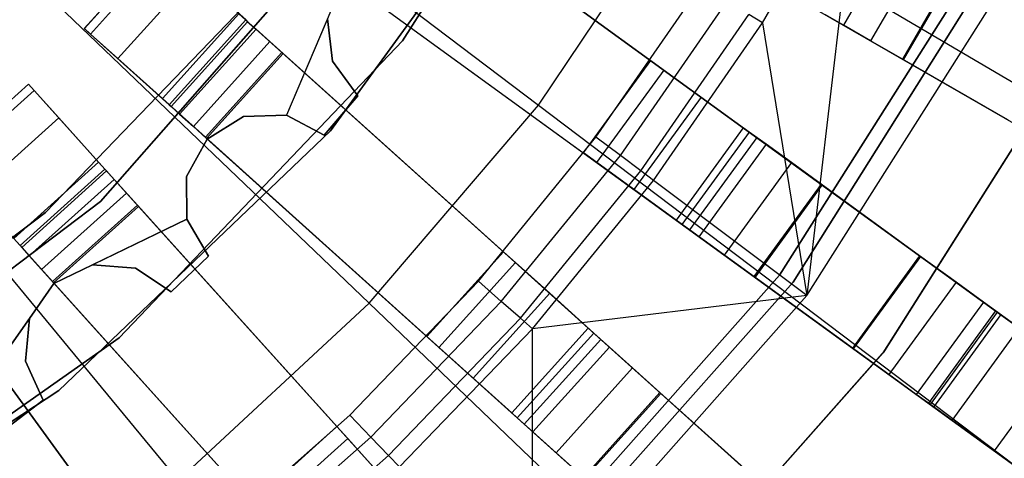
# Model space of a CAD drawing. Extents: x 0.4 to 55.5, y 0.4 to 55.5.
# Tile 66 of 103: x 29.588 to 30.88, y 25.682 to 26.258. Entities that reach past the tile are written whole.
import ezdxf

# ---------------------------------------------------------------- set-up
doc = ezdxf.new("R2010")
doc.units = 0
doc.header["$LTSCALE"] = 2.54
doc.layers.get('0').update_dxf_attribs({"color": 13, "linetype": 'CONTINUOUS'})

# ---------------------------------------------------------------- blocks, each defined once
blk = doc.blocks.new('M_STL')
at = {"color": 0}
for p, q in [((29.3095, 26.8726, 199.0052), (30.2689, 26.1458, 199.1905)), ((29.3095, 26.8726, 199.0052), (30.2689, 26.1458, 199.1905)), ((29.1782, 26.7188, 199.0052), (30.0467, 25.8855, 199.1905)), ((29.1782, 26.7188, 199.0052), (30.0467, 25.8855, 199.1905)), ((30.0902, 26.2302, 10.5551), (30.3788, 26.6855, 10.5551)), ((30.3788, 26.6855, 2.0551), (30.0902, 26.2302, 2.0551)), ((30.0902, 26.2302, 10.5551), (30.3788, 26.6855, 10.5551)), ((30.3788, 26.6855, 2.0551), (30.0902, 26.2302, 2.0551)), ((29.0299, 26.5812, 199.0052), (29.7958, 25.6527, 199.1905)), ((29.0299, 26.5812, 199.0052), (29.7958, 25.6527, 199.1905)), ((30.1682, 26.5402, 31.52), (31.0234, 26.0464, 31.4844)), ((30.1682, 26.5402, 31.52), (31.0234, 26.0464, 31.4844)), ((30.1701, 26.539, 31.67), (30.9926, 26.0641, 31.6365)), ((30.1701, 26.539, 31.67), (30.9926, 26.0641, 31.6365)), ((29.9958, 26.112, 10.1551), (30.2859, 26.5112, 10.1551)), ((30.2859, 26.5112, 10.2551), (29.9958, 26.112, 10.2551)), ((30.2859, 26.5112, 10.2551), (29.9958, 26.112, 10.2551)), ((29.9958, 26.112, 10.1551), (30.2859, 26.5112, 10.1551)), ((30.5627, 26.2538, 32.4516), (30.6885, 26.4716, 32.4516)), ((30.5627, 26.2538, 32.4516), (30.6885, 26.4716, 32.4516)), ((30.6885, 26.4716, 32.4516), (30.6211, 25.8955, 31.7191)), ((30.6885, 26.4716, 32.4516), (30.6211, 25.8955, 31.7191)), ((30.8998, 25.8529, 31.4843), (30.0995, 26.4344, 31.52)), ((30.8998, 25.8529, 31.4843), (30.0995, 26.4344, 31.52)), ((30.1013, 26.4331, 31.67), (30.871, 25.8739, 31.6364)), ((30.1013, 26.4331, 31.67), (30.871, 25.8739, 31.6364)), ((30.2689, 26.1458, 199.1905), (30.4593, 26.4302, 199.1905)), ((30.2689, 26.1458, 199.1905), (30.4593, 26.4302, 199.1905)), ((30.4593, 26.4302, 199.1905), (31.4807, 25.829, 199.4703)), ((30.4593, 26.4302, 199.1905), (31.4807, 25.829, 199.4703)), ((30.0409, 26.4149, 10.5551), (29.694, 26.0194, 10.5551)), ((29.694, 26.0194, 2.0551), (30.0409, 26.4149, 2.0551)), ((29.694, 26.0194, 2.0551), (30.0409, 26.4149, 2.0551)), ((30.0409, 26.4149, 10.5551), (29.694, 26.0194, 10.5551)), ((30.8973, 26.3816, 10.5551), (30.6031, 25.9131, 10.5551)), ((30.6031, 25.9131, 9.9551), (30.8973, 26.3816, 9.9551)), ((30.6031, 25.9131, 9.9551), (30.8973, 26.3816, 9.9551)), ((30.8973, 26.3816, 10.5551), (30.6031, 25.9131, 10.5551)), ((30.7441, 26.3808, 10.7378), (30.6691, 26.2509, 10.7378)), ((30.7441, 26.3808, 10.7378), (30.6691, 26.2509, 10.7378)), ((30.5851, 25.9225, 10.1551), (30.8716, 26.3755, 10.1551)), ((30.8716, 26.3755, 10.2551), (30.5851, 25.9225, 10.2551)), ((30.5851, 25.9225, 10.1551), (30.8716, 26.3755, 10.1551)), ((30.8716, 26.3755, 10.2551), (30.5851, 25.9225, 10.2551)), ((29.7731, 26.3581, 32.0291), (29.6727, 26.2466, 32.0291)), ((29.7731, 26.3581, 32.0291), (29.6727, 26.2466, 32.0291)), ((29.7731, 26.3581, 31.7441), (29.6728, 26.2466, 31.7441)), ((29.7731, 26.3581, 31.7441), (29.6728, 26.2466, 31.7441)), ((29.6808, 26.2393, 31.6689), (29.7812, 26.3508, 31.6689)), ((29.6808, 26.2393, 31.6689), (29.7812, 26.3508, 31.6689)), ((29.8846, 26.2577, 32.0291), (29.7731, 26.3581, 32.0291)), ((29.8846, 26.2577, 32.0291), (29.7731, 26.3581, 32.0291)), ((30.6211, 25.8955, 31.7191), (30.9114, 26.3546, 31.7191)), ((30.6211, 25.8955, 31.7191), (30.9114, 26.3546, 31.7191)), ((30.7797, 26.3603, 10.7648), (30.7047, 26.2304, 10.7648)), ((30.7797, 26.3603, 10.7648), (30.7047, 26.2304, 10.7648)), ((30.8215, 26.3362, 10.7739), (30.7465, 26.2063, 10.7739)), ((30.8215, 26.3362, 10.7739), (30.7465, 26.2063, 10.7739)), ((30.748, 26.2054, 10.9238), (30.823, 26.3353, 10.9238)), ((30.748, 26.2054, 10.9238), (30.823, 26.3353, 10.9238)), ((29.7168, 26.2069, 31.5878), (29.8172, 26.3184, 31.5878)), ((29.7168, 26.2069, 31.5878), (29.8172, 26.3184, 31.5878)), ((30.0113, 26.3131, 31.52), (30.8116, 25.7316, 31.4843)), ((30.0113, 26.3131, 31.52), (30.8116, 25.7316, 31.4843)), ((30.0131, 26.3117, 31.67), (30.7828, 25.7525, 31.6364)), ((30.0131, 26.3117, 31.67), (30.7828, 25.7525, 31.6364)), ((29.9075, 26.3021, 4.3696), (29.6218, 26.0047, 4.3696)), ((29.6218, 26.0047, 3.3696), (29.9075, 26.3021, 3.3696)), ((29.9075, 26.3021, 4.3696), (29.6218, 26.0047, 4.3696)), ((29.6218, 26.0047, 3.3696), (29.9075, 26.3021, 3.3696)), ((30.0137, 26.311, 32.0291), (29.9379, 26.1327, 32.0291)), ((30.3442, 26.1036, 32.5191), (30.4828, 26.3043, 32.5191)), ((30.3442, 26.1036, 32.5191), (30.4828, 26.3043, 32.5191)), ((30.7231, 25.8231, 10.5551), (31.0237, 26.2995, 10.5551)), ((31.0237, 26.2995, 9.9551), (30.7231, 25.8231, 9.9551)), ((30.7231, 25.8231, 10.5551), (31.0237, 26.2995, 10.5551)), ((31.0237, 26.2995, 9.9551), (30.7231, 25.8231, 9.9551)), ((31.0221, 26.2965, 10.7551), (30.7211, 25.8204, 10.7551)), ((30.7211, 25.8204, 10.5551), (31.0221, 26.2965, 10.5551)), ((31.0221, 26.2965, 10.7551), (30.7211, 25.8204, 10.7551)), ((30.7211, 25.8204, 10.5551), (31.0221, 26.2965, 10.5551)), ((30.3763, 26.0795, 32.5107), (30.5167, 26.2828, 32.5107)), ((30.3763, 26.0795, 32.5107), (30.5167, 26.2828, 32.5107)), ((29.7751, 26.1545, 31.535), (29.8754, 26.2659, 31.535)), ((29.7751, 26.1545, 31.535), (29.8754, 26.2659, 31.535)), ((29.932, 26.2151, 31.52), (29.8754, 26.2659, 31.535)), ((29.932, 26.2151, 31.52), (29.8754, 26.2659, 31.535)), ((30.403, 26.0594, 32.4868), (30.5449, 26.265, 32.4868)), ((30.403, 26.0594, 32.4868), (30.5449, 26.265, 32.4868)), ((30.5627, 26.2538, 32.4516), (30.5449, 26.265, 32.4868)), ((30.5627, 26.2538, 32.4516), (30.5449, 26.265, 32.4868)), ((30.6691, 26.2509, 10.7378), (30.6453, 26.2647, 10.697)), ((30.6691, 26.2509, 10.7378), (30.6453, 26.2647, 10.697)), ((29.6727, 26.2466, 32.0291), (29.7842, 26.1462, 32.0291)), ((29.6727, 26.2466, 32.0291), (29.7842, 26.1462, 32.0291)), ((29.6727, 26.2466, 32.0291), (29.6728, 26.2466, 31.7441)), ((29.6727, 26.2466, 32.0291), (29.6728, 26.2466, 31.7441)), ((29.6728, 26.2466, 31.7441), (29.6808, 26.2393, 31.6689)), ((29.6728, 26.2466, 31.7441), (29.6808, 26.2393, 31.6689)), ((29.7842, 26.1462, 32.0291), (29.8846, 26.2577, 32.0291)), ((29.7842, 26.1462, 32.0291), (29.8846, 26.2577, 32.0291)), ((29.7842, 26.1463, 31.7412), (29.8845, 26.2577, 31.7412)), ((29.7842, 26.1463, 31.7412), (29.8845, 26.2577, 31.7412)), ((29.887, 26.2555, 31.716), (29.7866, 26.1441, 31.716)), ((29.887, 26.2555, 31.716), (29.7866, 26.1441, 31.716)), ((29.8846, 26.2577, 32.0291), (29.8845, 26.2577, 31.7412)), ((29.8846, 26.2577, 32.0291), (29.8845, 26.2577, 31.7412)), ((29.8845, 26.2577, 31.7412), (29.887, 26.2555, 31.716)), ((29.8845, 26.2577, 31.7412), (29.887, 26.2555, 31.716)), ((29.887, 26.2555, 31.716), (29.8982, 26.2455, 31.6909)), ((29.887, 26.2555, 31.716), (29.8982, 26.2455, 31.6909)), ((29.9919, 26.2592, 32.0291), (29.9379, 26.1327, 32.0291)), ((29.9919, 26.2592, 32.0291), (29.9986, 26.2034, 32.0291)), ((29.9986, 26.2034, 31.8291), (29.9919, 26.2592, 31.8291)), ((29.9986, 26.2034, 31.8291), (29.9919, 26.2592, 31.8291)), ((29.9919, 26.2592, 32.0291), (29.9986, 26.2034, 32.0291)), ((30.4198, 26.0468, 32.4516), (30.5627, 26.2538, 32.4516)), ((30.4198, 26.0468, 32.4516), (30.5627, 26.2538, 32.4516)), ((30.5627, 26.2538, 32.4516), (30.6211, 25.8955, 31.7191)), ((30.5627, 26.2538, 32.4516), (30.6211, 25.8955, 31.7191)), ((30.748, 26.2054, 10.9238), (30.656, 26.2585, 10.9038)), ((30.748, 26.2054, 10.9238), (30.656, 26.2585, 10.9038)), ((30.7047, 26.2304, 10.7648), (30.6691, 26.2509, 10.7378)), ((30.7047, 26.2304, 10.7648), (30.6691, 26.2509, 10.7378)), ((29.6808, 26.2393, 31.6689), (29.7168, 26.2069, 31.5878)), ((29.6808, 26.2393, 31.6689), (29.7168, 26.2069, 31.5878)), ((29.8982, 26.2455, 31.6909), (29.7978, 26.134, 31.6909)), ((29.8982, 26.2455, 31.6909), (29.7978, 26.134, 31.6909)), ((29.8982, 26.2455, 31.6909), (29.9161, 26.2293, 31.6746)), ((29.8982, 26.2455, 31.6909), (29.9161, 26.2293, 31.6746)), ((29.7183, 25.8399, 10.5551), (30.0902, 26.2302, 10.5551)), ((30.0902, 26.2302, 2.0551), (29.7183, 25.8399, 2.0551)), ((29.7183, 25.8399, 10.5551), (30.0902, 26.2302, 10.5551)), ((30.0902, 26.2302, 2.0551), (29.7183, 25.8399, 2.0551)), ((29.9161, 26.2293, 31.6746), (29.8158, 26.1178, 31.6746)), ((29.9161, 26.2293, 31.6746), (29.8158, 26.1178, 31.6746)), ((29.9161, 26.2293, 31.6746), (29.9336, 26.2136, 31.67)), ((29.9161, 26.2293, 31.6746), (29.9336, 26.2136, 31.67)), ((30.0902, 26.2302, 10.5551), (30.0902, 26.2302, 2.0551)), ((30.0902, 26.2302, 10.5551), (30.0902, 26.2302, 2.0551)), ((30.7465, 26.2063, 10.7739), (30.7047, 26.2304, 10.7648)), ((30.7465, 26.2063, 10.7739), (30.7047, 26.2304, 10.7648)), ((29.8316, 26.1036, 31.52), (29.932, 26.2151, 31.52)), ((29.8316, 26.1036, 31.52), (29.932, 26.2151, 31.52)), ((29.9336, 26.2136, 31.67), (29.8332, 26.1021, 31.67)), ((29.9336, 26.2136, 31.67), (29.8332, 26.1021, 31.67)), ((30.6677, 25.5526, 31.4843), (29.932, 26.2151, 31.52)), ((30.6677, 25.5526, 31.4843), (29.932, 26.2151, 31.52)), ((29.9336, 26.2136, 31.67), (30.6413, 25.5764, 31.6364)), ((29.9336, 26.2136, 31.67), (30.6413, 25.5764, 31.6364)), ((29.7168, 26.2069, 31.5878), (29.7751, 26.1545, 31.535)), ((29.7168, 26.2069, 31.5878), (29.7751, 26.1545, 31.535)), ((29.9986, 26.2034, 32.0291), (29.9986, 26.2034, 31.8291)), ((29.9986, 26.2034, 32.0291), (29.9986, 26.2034, 31.8291)), ((29.9986, 26.2034, 32.0291), (30.0319, 26.1581, 32.0291)), ((30.0319, 26.1581, 31.8291), (29.9986, 26.2034, 31.8291)), ((30.0319, 26.1581, 31.8291), (29.9986, 26.2034, 31.8291)), ((29.9986, 26.2034, 32.0291), (30.0319, 26.1581, 32.0291)), ((30.3279, 26.083, 10.2252), (30.4161, 26.2044, 10.2252)), ((30.3279, 26.083, 10.2252), (30.4161, 26.2044, 10.2252)), ((30.3279, 26.083, 10.6489), (30.4161, 26.2044, 10.6489)), ((30.3279, 26.083, 10.6489), (30.4161, 26.2044, 10.6489)), ((30.4161, 26.2044, 10.2252), (30.5374, 26.1162, 10.2252)), ((30.4161, 26.2044, 10.2252), (30.4161, 26.2044, 10.6489)), ((30.4161, 26.2044, 10.6489), (30.4332, 26.1919, 10.7548)), ((30.4161, 26.2044, 10.2252), (30.5374, 26.1162, 10.2252)), ((30.4161, 26.2044, 10.2252), (30.4161, 26.2044, 10.6489)), ((30.4161, 26.2044, 10.6489), (30.4332, 26.1919, 10.7548)), ((30.8848, 26.1264, 10.772), (30.7465, 26.2063, 10.7739)), ((30.8848, 26.1264, 10.772), (30.7465, 26.2063, 10.7739)), ((30.8863, 26.1255, 10.922), (30.748, 26.2054, 10.9238)), ((30.8863, 26.1255, 10.922), (30.748, 26.2054, 10.9238)), ((30.4332, 26.1919, 10.7548), (30.3451, 26.0706, 10.7548)), ((30.4332, 26.1919, 10.7548), (30.3451, 26.0706, 10.7548)), ((30.4332, 26.1919, 10.7548), (30.4821, 26.1564, 10.8444)), ((30.4332, 26.1919, 10.7548), (30.4821, 26.1564, 10.8444)), ((29.5994, 26.1733, 32.0291), (29.4879, 26.0729, 32.0291)), ((29.5994, 26.1733, 31.7441), (29.4879, 26.0729, 31.7441)), ((29.5994, 26.1733, 32.0291), (29.4879, 26.0729, 32.0291)), ((29.5994, 26.1733, 31.7441), (29.4879, 26.0729, 31.7441)), ((29.6998, 26.0618, 32.0291), (29.5994, 26.1733, 32.0291)), ((29.5994, 26.1733, 31.7441), (29.5994, 26.1733, 32.0291)), ((29.6067, 26.1652, 31.6689), (29.5994, 26.1733, 31.7441)), ((29.5994, 26.1733, 31.7441), (29.5994, 26.1733, 32.0291)), ((29.6998, 26.0618, 32.0291), (29.5994, 26.1733, 32.0291)), ((29.6067, 26.1652, 31.6689), (29.5994, 26.1733, 31.7441)), ((29.4952, 26.0648, 31.6689), (29.6067, 26.1652, 31.6689)), ((29.4952, 26.0648, 31.6689), (29.6067, 26.1652, 31.6689)), ((29.6391, 26.1292, 31.5878), (29.6067, 26.1652, 31.6689)), ((29.6391, 26.1292, 31.5878), (29.6067, 26.1652, 31.6689)), ((30.0319, 26.1581, 32.0291), (29.9877, 26.1065, 32.0291)), ((29.9877, 26.1065, 31.8291), (30.0319, 26.1581, 31.8291)), ((29.9877, 26.1065, 31.8291), (30.0319, 26.1581, 31.8291)), ((30.0319, 26.1581, 32.0291), (29.9877, 26.1065, 32.0291)), ((30.0319, 26.1581, 32.0291), (30.0319, 26.1581, 31.8291)), ((30.0319, 26.1581, 32.0291), (30.0319, 26.1581, 31.8291)), ((30.4821, 26.1564, 10.8444), (30.394, 26.035, 10.8444)), ((30.4821, 26.1564, 10.8444), (30.394, 26.035, 10.8444)), ((30.4821, 26.1564, 10.8444), (30.5552, 26.1033, 10.9038)), ((30.4821, 26.1564, 10.8444), (30.5552, 26.1033, 10.9038)), ((29.7751, 26.1545, 31.535), (29.8316, 26.1036, 31.52)), ((29.7751, 26.1545, 31.535), (29.8316, 26.1036, 31.52)), ((29.7842, 26.1462, 32.0291), (29.7842, 26.1463, 31.7412)), ((29.7842, 26.1463, 31.7412), (29.7866, 26.1441, 31.716)), ((29.7842, 26.1462, 32.0291), (29.7842, 26.1463, 31.7412)), ((29.7842, 26.1463, 31.7412), (29.7866, 26.1441, 31.716)), ((29.7866, 26.1441, 31.716), (29.7978, 26.134, 31.6909)), ((29.7866, 26.1441, 31.716), (29.7978, 26.134, 31.6909)), ((30.0467, 25.8855, 199.1905), (30.2689, 26.1458, 199.1905)), ((30.0467, 25.8855, 199.1905), (30.2689, 26.1458, 199.1905)), ((30.2689, 26.1458, 199.1905), (31.2136, 25.4302, 199.4703)), ((30.2689, 26.1458, 199.1905), (31.2136, 25.4302, 199.4703)), ((29.7978, 26.134, 31.6909), (29.8158, 26.1178, 31.6746)), ((29.7978, 26.134, 31.6909), (29.8158, 26.1178, 31.6746)), ((29.8817, 26.1307, 32.0291), (29.8338, 26.1013, 32.0291)), ((29.8338, 26.1013, 31.8291), (29.8817, 26.1307, 31.8291)), ((29.8338, 26.1013, 31.8291), (29.8817, 26.1307, 31.8291)), ((29.8817, 26.1307, 32.0291), (29.8338, 26.1013, 32.0291)), ((29.9379, 26.1327, 32.0291), (29.8817, 26.1307, 32.0291)), ((29.8817, 26.1307, 31.8291), (29.9379, 26.1327, 31.8291)), ((29.8817, 26.1307, 31.8291), (29.9379, 26.1327, 31.8291)), ((29.9379, 26.1327, 32.0291), (29.8817, 26.1307, 32.0291)), ((29.8817, 26.1307, 32.0291), (29.8817, 26.1307, 31.8291)), ((29.8817, 26.1307, 32.0291), (29.8817, 26.1307, 31.8291)), ((29.9877, 26.1065, 32.0291), (29.9379, 26.1327, 32.0291)), ((29.9379, 26.1327, 32.0291), (29.9379, 26.1327, 31.8291)), ((29.9379, 26.1327, 31.8291), (29.9877, 26.1065, 31.8291)), ((29.9379, 26.1327, 32.0291), (29.9379, 26.1327, 31.8291)), ((29.9379, 26.1327, 31.8291), (29.9877, 26.1065, 31.8291)), ((29.9877, 26.1065, 32.0291), (29.9379, 26.1327, 32.0291)), ((29.5276, 26.0288, 31.5878), (29.6391, 26.1292, 31.5878)), ((29.5276, 26.0288, 31.5878), (29.6391, 26.1292, 31.5878)), ((29.6915, 26.0709, 31.535), (29.6391, 26.1292, 31.5878)), ((29.6915, 26.0709, 31.535), (29.6391, 26.1292, 31.5878)), ((29.8158, 26.1178, 31.6746), (29.8332, 26.1021, 31.67)), ((29.8158, 26.1178, 31.6746), (29.8332, 26.1021, 31.67)), ((29.6392, 25.771, 10.1551), (29.9958, 26.112, 10.1551)), ((29.9958, 26.112, 10.2551), (29.6392, 25.771, 10.2551)), ((29.9958, 26.112, 10.2551), (29.6392, 25.771, 10.2551)), ((29.6392, 25.771, 10.1551), (29.9958, 26.112, 10.1551)), ((29.9877, 26.1065, 31.8291), (29.9877, 26.1065, 32.0291)), ((29.9877, 26.1065, 31.8291), (29.9877, 26.1065, 32.0291)), ((29.9958, 26.112, 10.2551), (29.9958, 26.112, 10.1551)), ((29.9958, 26.112, 10.2551), (29.9958, 26.112, 10.1551)), ((30.5374, 26.1162, 10.2252), (30.4493, 25.9949, 10.2252)), ((30.5374, 26.1162, 10.6489), (30.4493, 25.9949, 10.6489)), ((30.5374, 26.1162, 10.2252), (30.4493, 25.9949, 10.2252)), ((30.5374, 26.1162, 10.6489), (30.4493, 25.9949, 10.6489)), ((30.5452, 26.1105, 10.697), (30.4571, 25.9892, 10.697)), ((30.5452, 26.1105, 10.697), (30.4571, 25.9892, 10.697)), ((30.5374, 26.1162, 10.6489), (30.5374, 26.1162, 10.2252)), ((30.5452, 26.1105, 10.697), (30.5374, 26.1162, 10.6489)), ((30.5452, 26.1105, 10.697), (30.5374, 26.1162, 10.6489)), ((30.5374, 26.1162, 10.6489), (30.5374, 26.1162, 10.2252)), ((30.5675, 26.0944, 10.7378), (30.5452, 26.1105, 10.697)), ((30.5675, 26.0944, 10.7378), (30.5452, 26.1105, 10.697)), ((29.8338, 26.1013, 32.0291), (29.8067, 26.0521, 32.0291)), ((29.8067, 26.0521, 31.8291), (29.8338, 26.1013, 31.8291)), ((29.8067, 26.0521, 31.8291), (29.8338, 26.1013, 31.8291)), ((29.8338, 26.1013, 32.0291), (29.8067, 26.0521, 32.0291)), ((29.8316, 26.1036, 31.52), (30.5674, 25.4411, 31.4843)), ((29.8316, 26.1036, 31.52), (30.5674, 25.4411, 31.4843)), ((29.8332, 26.1021, 31.67), (30.5409, 25.4649, 31.6364)), ((29.8332, 26.1021, 31.67), (30.5409, 25.4649, 31.6364)), ((29.8338, 26.1013, 32.0291), (29.8338, 26.1013, 31.8291)), ((29.8338, 26.1013, 32.0291), (29.8338, 26.1013, 31.8291)), ((30.19, 25.9146, 32.5191), (30.3442, 26.1036, 32.5191)), ((30.19, 25.9146, 32.5191), (30.3442, 26.1036, 32.5191)), ((30.3763, 26.0795, 32.5107), (30.3442, 26.1036, 32.5191)), ((30.3763, 26.0795, 32.5107), (30.3442, 26.1036, 32.5191)), ((30.5552, 26.1033, 10.9038), (30.467, 25.982, 10.9038)), ((30.5552, 26.1033, 10.9038), (30.467, 25.982, 10.9038)), ((30.5675, 26.0944, 10.7378), (30.4793, 25.973, 10.7378)), ((30.5675, 26.0944, 10.7378), (30.4793, 25.973, 10.7378)), ((30.5552, 26.1033, 10.9038), (30.6411, 26.0409, 10.9238)), ((30.5552, 26.1033, 10.9038), (30.6411, 26.0409, 10.9238)), ((30.6007, 26.0703, 10.7648), (30.5675, 26.0944, 10.7378)), ((30.6007, 26.0703, 10.7648), (30.5675, 26.0944, 10.7378)), ((30.22, 25.888, 32.5107), (30.3763, 26.0795, 32.5107)), ((30.22, 25.888, 32.5107), (30.3763, 26.0795, 32.5107)), ((30.4493, 25.9949, 10.2252), (30.3279, 26.083, 10.2252)), ((30.3451, 26.0706, 10.7548), (30.3279, 26.083, 10.6489)), ((30.3279, 26.083, 10.6489), (30.3279, 26.083, 10.2252)), ((30.4493, 25.9949, 10.2252), (30.3279, 26.083, 10.2252)), ((30.3279, 26.083, 10.6489), (30.3279, 26.083, 10.2252)), ((30.3451, 26.0706, 10.7548), (30.3279, 26.083, 10.6489)), ((30.403, 26.0594, 32.4868), (30.3763, 26.0795, 32.5107)), ((30.403, 26.0594, 32.4868), (30.3763, 26.0795, 32.5107)), ((29.4879, 26.0729, 32.0291), (29.5883, 25.9614, 32.0291)), ((29.4879, 26.0729, 32.0291), (29.5883, 25.9614, 32.0291)), ((29.5801, 25.9706, 31.535), (29.6915, 26.0709, 31.535)), ((29.5801, 25.9706, 31.535), (29.6915, 26.0709, 31.535)), ((29.7424, 26.0144, 31.52), (29.6915, 26.0709, 31.535)), ((29.7424, 26.0144, 31.52), (29.6915, 26.0709, 31.535)), ((30.394, 26.035, 10.8444), (30.3451, 26.0706, 10.7548)), ((30.394, 26.035, 10.8444), (30.3451, 26.0706, 10.7548)), ((30.6007, 26.0703, 10.7648), (30.5125, 25.9489, 10.7648)), ((30.6007, 26.0703, 10.7648), (30.5125, 25.9489, 10.7648)), ((30.6397, 26.0419, 10.7739), (30.6007, 26.0703, 10.7648)), ((30.6397, 26.0419, 10.7739), (30.6007, 26.0703, 10.7648)), ((29.5883, 25.9614, 32.0291), (29.6998, 26.0618, 32.0291)), ((29.5883, 25.9614, 32.0291), (29.6998, 26.0618, 32.0291)), ((29.5883, 25.9615, 31.7412), (29.6997, 26.0618, 31.7412)), ((29.5883, 25.9615, 31.7412), (29.6997, 26.0618, 31.7412)), ((29.702, 26.0594, 31.716), (29.5905, 25.959, 31.716)), ((29.702, 26.0594, 31.716), (29.5905, 25.959, 31.716)), ((29.6998, 26.0618, 32.0291), (29.6997, 26.0618, 31.7412)), ((29.6998, 26.0618, 32.0291), (29.6997, 26.0618, 31.7412)), ((29.6997, 26.0618, 31.7412), (29.702, 26.0594, 31.716)), ((29.6997, 26.0618, 31.7412), (29.702, 26.0594, 31.716)), ((29.702, 26.0594, 31.716), (29.712, 26.0482, 31.6909)), ((29.702, 26.0594, 31.716), (29.712, 26.0482, 31.6909)), ((30.245, 25.8659, 32.4868), (30.403, 26.0594, 32.4868)), ((30.245, 25.8659, 32.4868), (30.403, 26.0594, 32.4868)), ((30.4198, 26.0468, 32.4516), (30.403, 26.0594, 32.4868)), ((30.4198, 26.0468, 32.4516), (30.403, 26.0594, 32.4868)), ((29.712, 26.0482, 31.6909), (29.6005, 25.9479, 31.6909)), ((29.712, 26.0482, 31.6909), (29.6005, 25.9479, 31.6909)), ((29.712, 26.0482, 31.6909), (29.7282, 26.0302, 31.6746)), ((29.712, 26.0482, 31.6909), (29.7282, 26.0302, 31.6746)), ((29.8067, 26.0521, 32.0291), (29.8067, 26.0521, 31.8291)), ((29.8067, 26.0521, 32.0291), (29.8067, 26.0521, 31.8291)), ((29.8067, 26.0521, 32.0291), (29.8074, 25.9958, 32.0291)), ((29.8074, 25.9958, 31.8291), (29.8067, 26.0521, 31.8291)), ((29.8074, 25.9958, 31.8291), (29.8067, 26.0521, 31.8291)), ((29.8067, 26.0521, 32.0291), (29.8074, 25.9958, 32.0291)), ((30.2608, 25.8519, 32.4516), (30.4198, 26.0468, 32.4516)), ((30.2608, 25.8519, 32.4516), (30.4198, 26.0468, 32.4516)), ((30.6211, 25.8955, 31.7191), (30.4198, 26.0468, 32.4516)), ((30.6211, 25.8955, 31.7191), (30.4198, 26.0468, 32.4516)), ((30.6397, 26.0419, 10.7739), (30.5516, 25.9205, 10.7739)), ((30.6397, 26.0419, 10.7739), (30.5516, 25.9205, 10.7739)), ((30.553, 25.9195, 10.9238), (30.6411, 26.0409, 10.9238)), ((30.553, 25.9195, 10.9238), (30.6411, 26.0409, 10.9238)), ((30.769, 25.948, 10.772), (30.6397, 26.0419, 10.7739)), ((30.769, 25.948, 10.772), (30.6397, 26.0419, 10.7739)), ((30.6411, 26.0409, 10.9238), (30.7704, 25.947, 10.922)), ((30.6411, 26.0409, 10.9238), (30.7704, 25.947, 10.922)), ((29.7282, 26.0302, 31.6746), (29.6167, 25.9299, 31.6746)), ((29.7282, 26.0302, 31.6746), (29.6167, 25.9299, 31.6746)), ((29.7282, 26.0302, 31.6746), (29.7439, 26.0128, 31.67)), ((29.7282, 26.0302, 31.6746), (29.7439, 26.0128, 31.67)), ((30.467, 25.982, 10.9038), (30.394, 26.035, 10.8444)), ((30.467, 25.982, 10.9038), (30.394, 26.035, 10.8444)), ((29.694, 26.0194, 10.5551), (29.2745, 25.7019, 10.5551)), ((29.2745, 25.7019, 2.0551), (29.694, 26.0194, 2.0551)), ((29.2745, 25.7019, 2.0551), (29.694, 26.0194, 2.0551)), ((29.694, 26.0194, 10.5551), (29.2745, 25.7019, 10.5551)), ((29.6309, 25.9141, 31.52), (29.7424, 26.0144, 31.52)), ((29.6309, 25.9141, 31.52), (29.7424, 26.0144, 31.52)), ((29.694, 26.0194, 2.0551), (29.694, 26.0194, 10.5551)), ((29.694, 26.0194, 2.0551), (29.694, 26.0194, 10.5551)), ((30.4049, 25.2786, 31.4843), (29.7424, 26.0144, 31.52)), ((30.4049, 25.2786, 31.4843), (29.7424, 26.0144, 31.52)), ((29.6218, 26.0047, 4.3696), (29.2922, 25.7569, 4.3696)), ((29.2922, 25.7569, 3.3696), (29.6218, 26.0047, 3.3696)), ((29.6218, 26.0047, 4.3696), (29.2922, 25.7569, 4.3696)), ((29.2922, 25.7569, 3.3696), (29.6218, 26.0047, 3.3696)), ((29.6218, 26.0047, 4.3696), (29.6218, 26.0047, 3.3696)), ((29.6218, 26.0047, 4.3696), (29.6218, 26.0047, 3.3696)), ((29.7439, 26.0128, 31.67), (29.6324, 25.9124, 31.67)), ((29.7439, 26.0128, 31.67), (29.6324, 25.9124, 31.67)), ((29.7439, 26.0128, 31.67), (30.3811, 25.3051, 31.6364)), ((29.7439, 26.0128, 31.67), (30.3811, 25.3051, 31.6364)), ((29.6329, 25.9116, 31.8291), (29.8074, 25.9958, 31.8291)), ((29.8074, 25.9958, 31.8291), (29.6836, 25.9358, 31.8291)), ((29.8074, 25.9958, 32.0291), (29.8074, 25.9958, 31.8291)), ((29.8074, 25.9958, 32.0291), (29.8074, 25.9958, 31.8291)), ((29.8074, 25.9958, 32.0291), (29.8359, 25.9473, 32.0291)), ((29.8359, 25.9473, 31.8291), (29.8074, 25.9958, 31.8291)), ((29.8359, 25.9473, 31.8291), (29.8074, 25.9958, 31.8291)), ((29.8074, 25.9958, 32.0291), (29.8359, 25.9473, 32.0291)), ((30.4493, 25.9949, 10.6489), (30.4493, 25.9949, 10.2252)), ((30.4571, 25.9892, 10.697), (30.4493, 25.9949, 10.6489)), ((30.4493, 25.9949, 10.6489), (30.4493, 25.9949, 10.2252)), ((30.4571, 25.9892, 10.697), (30.4493, 25.9949, 10.6489)), ((30.4793, 25.973, 10.7378), (30.4571, 25.9892, 10.697)), ((30.4793, 25.973, 10.7378), (30.4571, 25.9892, 10.697)), ((30.553, 25.9195, 10.9238), (30.467, 25.982, 10.9038)), ((30.553, 25.9195, 10.9238), (30.467, 25.982, 10.9038)), ((29.5801, 25.9706, 31.535), (29.6309, 25.9141, 31.52)), ((29.5801, 25.9706, 31.535), (29.6309, 25.9141, 31.52)), ((30.5125, 25.9489, 10.7648), (30.4793, 25.973, 10.7378)), ((30.5125, 25.9489, 10.7648), (30.4793, 25.973, 10.7378)), ((29.5883, 25.9614, 32.0291), (29.5883, 25.9615, 31.7412)), ((29.5883, 25.9615, 31.7412), (29.5905, 25.959, 31.716)), ((29.5883, 25.9614, 32.0291), (29.5883, 25.9615, 31.7412)), ((29.5883, 25.9615, 31.7412), (29.5905, 25.959, 31.716)), ((29.5905, 25.959, 31.716), (29.6005, 25.9479, 31.6909)), ((29.5905, 25.959, 31.716), (29.6005, 25.9479, 31.6909)), ((30.1224, 25.8417, 10.2252), (30.2228, 25.9532, 10.2252)), ((30.1224, 25.8417, 10.2252), (30.2228, 25.9532, 10.2252)), ((30.1224, 25.8417, 10.6489), (30.2228, 25.9532, 10.6489)), ((30.1224, 25.8417, 10.6489), (30.2228, 25.9532, 10.6489)), ((30.2228, 25.9532, 10.2252), (30.3342, 25.8528, 10.2252)), ((30.2228, 25.9532, 10.2252), (30.2228, 25.9532, 10.6489)), ((30.2228, 25.9532, 10.6489), (30.2385, 25.939, 10.7548)), ((30.2228, 25.9532, 10.2252), (30.3342, 25.8528, 10.2252)), ((30.2228, 25.9532, 10.2252), (30.2228, 25.9532, 10.6489)), ((30.2228, 25.9532, 10.6489), (30.2385, 25.939, 10.7548)), ((29.6005, 25.9479, 31.6909), (29.6167, 25.9299, 31.6746)), ((29.6005, 25.9479, 31.6909), (29.6167, 25.9299, 31.6746)), ((29.8359, 25.9473, 32.0291), (29.7865, 25.9007, 32.0291)), ((29.7865, 25.9007, 31.8291), (29.8359, 25.9473, 31.8291)), ((29.7865, 25.9007, 31.8291), (29.8359, 25.9473, 31.8291)), ((29.8359, 25.9473, 32.0291), (29.7865, 25.9007, 32.0291)), ((29.8359, 25.9473, 32.0291), (29.8359, 25.9473, 31.8291)), ((29.8359, 25.9473, 32.0291), (29.8359, 25.9473, 31.8291)), ((30.2385, 25.939, 10.7548), (30.1382, 25.8275, 10.7548)), ((30.2385, 25.939, 10.7548), (30.1382, 25.8275, 10.7548)), ((30.2385, 25.939, 10.7548), (30.2835, 25.8986, 10.8444)), ((30.2385, 25.939, 10.7548), (30.2835, 25.8986, 10.8444)), ((30.5516, 25.9205, 10.7739), (30.5125, 25.9489, 10.7648)), ((30.5516, 25.9205, 10.7739), (30.5125, 25.9489, 10.7648)), ((30.769, 25.948, 10.772), (30.6808, 25.8266, 10.772)), ((30.769, 25.948, 10.772), (30.6808, 25.8266, 10.772)), ((30.6822, 25.8256, 10.922), (30.7704, 25.947, 10.922)), ((30.6822, 25.8256, 10.922), (30.7704, 25.947, 10.922)), ((30.8168, 25.9133, 10.7564), (30.769, 25.948, 10.772)), ((30.8168, 25.9133, 10.7564), (30.769, 25.948, 10.772)), ((30.7704, 25.947, 10.922), (30.8755, 25.8706, 10.8876)), ((30.7704, 25.947, 10.922), (30.8755, 25.8706, 10.8876)), ((29.6167, 25.9299, 31.6746), (29.6324, 25.9124, 31.67)), ((29.6167, 25.9299, 31.6746), (29.6324, 25.9124, 31.67)), ((29.6836, 25.9358, 32.0291), (29.6329, 25.9116, 32.0291)), ((29.6329, 25.9116, 31.8291), (29.6836, 25.9358, 31.8291)), ((29.6836, 25.9358, 32.0291), (29.6329, 25.9116, 32.0291)), ((29.7397, 25.9318, 32.0291), (29.6836, 25.9358, 32.0291)), ((29.6836, 25.9358, 32.0291), (29.6836, 25.9358, 31.8291)), ((29.6836, 25.9358, 31.8291), (29.7397, 25.9318, 31.8291)), ((29.6836, 25.9358, 32.0291), (29.6836, 25.9358, 31.8291)), ((29.6836, 25.9358, 31.8291), (29.7397, 25.9318, 31.8291)), ((29.7397, 25.9318, 32.0291), (29.6836, 25.9358, 32.0291)), ((29.7865, 25.9007, 32.0291), (29.7397, 25.9318, 32.0291)), ((29.7397, 25.9318, 32.0291), (29.7397, 25.9318, 31.8291)), ((29.7397, 25.9318, 31.8291), (29.7865, 25.9007, 31.8291)), ((29.7397, 25.9318, 32.0291), (29.7397, 25.9318, 31.8291)), ((29.7397, 25.9318, 31.8291), (29.7865, 25.9007, 31.8291)), ((29.7865, 25.9007, 32.0291), (29.7397, 25.9318, 32.0291)), ((29.6329, 25.9116, 31.8291), (29.5216, 25.7529, 31.8291)), ((29.6329, 25.9116, 32.0291), (29.5216, 25.7529, 32.0291)), ((29.6329, 25.9116, 32.0291), (29.6008, 25.8654, 32.0291)), ((29.6008, 25.8654, 31.8291), (29.6329, 25.9116, 31.8291)), ((29.6309, 25.9141, 31.52), (30.2934, 25.1783, 31.4843)), ((29.6309, 25.9141, 31.52), (30.2934, 25.1783, 31.4843)), ((29.6324, 25.9124, 31.67), (30.2696, 25.2047, 31.6364)), ((29.6324, 25.9124, 31.67), (30.2696, 25.2047, 31.6364)), ((29.6329, 25.9116, 32.0291), (29.6329, 25.9116, 31.8291)), ((29.6329, 25.9116, 32.0291), (29.6329, 25.9116, 31.8291)), ((30.021, 25.7387, 32.5191), (30.19, 25.9146, 32.5191)), ((30.021, 25.7387, 32.5191), (30.19, 25.9146, 32.5191)), ((30.22, 25.888, 32.5107), (30.19, 25.9146, 32.5191)), ((30.22, 25.888, 32.5107), (30.19, 25.9146, 32.5191)), ((30.2298, 25.5214, 10.1551), (30.5851, 25.9225, 10.1551)), ((30.5851, 25.9225, 10.2551), (30.2298, 25.5214, 10.2551)), ((30.2298, 25.5214, 10.1551), (30.5851, 25.9225, 10.1551)), ((30.5851, 25.9225, 10.2551), (30.2298, 25.5214, 10.2551)), ((30.6031, 25.9131, 10.5551), (30.2357, 25.4994, 10.5551)), ((30.2357, 25.4994, 9.9551), (30.6031, 25.9131, 9.9551)), ((30.2357, 25.4994, 9.9551), (30.6031, 25.9131, 9.9551)), ((30.6031, 25.9131, 10.5551), (30.2357, 25.4994, 10.5551)), ((30.6808, 25.8266, 10.772), (30.5516, 25.9205, 10.7739)), ((30.6808, 25.8266, 10.772), (30.5516, 25.9205, 10.7739)), ((30.6822, 25.8256, 10.922), (30.553, 25.9195, 10.9238)), ((30.6822, 25.8256, 10.922), (30.553, 25.9195, 10.9238)), ((30.5851, 25.9225, 10.1551), (30.5851, 25.9225, 10.2551)), ((30.5851, 25.9225, 10.1551), (30.5851, 25.9225, 10.2551)), ((30.6031, 25.9131, 10.5551), (30.6031, 25.9131, 9.9551)), ((30.6031, 25.9131, 10.5551), (30.6031, 25.9131, 9.9551)), ((30.8168, 25.9133, 10.7564), (30.7286, 25.7919, 10.7564)), ((30.8168, 25.9133, 10.7564), (30.7286, 25.7919, 10.7564)), ((30.8529, 25.887, 10.7146), (30.8168, 25.9133, 10.7564)), ((30.8529, 25.887, 10.7146), (30.8168, 25.9133, 10.7564)), ((29.7865, 25.9007, 32.0291), (29.7865, 25.9007, 31.8291)), ((29.7865, 25.9007, 32.0291), (29.7865, 25.9007, 31.8291)), ((30.2835, 25.8986, 10.8444), (30.1831, 25.7871, 10.8444)), ((30.2835, 25.8986, 10.8444), (30.1831, 25.7871, 10.8444)), ((30.2835, 25.8986, 10.8444), (30.3506, 25.8381, 10.9038)), ((30.2835, 25.8986, 10.8444), (30.3506, 25.8381, 10.9038)), ((29.7958, 25.6527, 199.1905), (30.0467, 25.8855, 199.1905)), ((29.7958, 25.6527, 199.1905), (30.0467, 25.8855, 199.1905)), ((30.0467, 25.8855, 199.1905), (30.9019, 25.065, 199.4703)), ((30.0467, 25.8855, 199.1905), (30.9019, 25.065, 199.4703)), ((30.0488, 25.7098, 32.5107), (30.22, 25.888, 32.5107)), ((30.0488, 25.7098, 32.5107), (30.22, 25.888, 32.5107)), ((30.245, 25.8659, 32.4868), (30.22, 25.888, 32.5107)), ((30.245, 25.8659, 32.4868), (30.22, 25.888, 32.5107)), ((30.6211, 25.8955, 31.7191), (30.2608, 25.8519, 32.4516)), ((30.6211, 25.8955, 31.7191), (30.2608, 25.8519, 32.4516)), ((30.2609, 25.4889, 31.7191), (30.6211, 25.8955, 31.7191)), ((30.2609, 25.4889, 31.7191), (30.6211, 25.8955, 31.7191)), ((30.8529, 25.887, 10.7146), (30.7647, 25.7657, 10.7146)), ((30.8529, 25.887, 10.7146), (30.7647, 25.7657, 10.7146)), ((30.8686, 25.8756, 10.6567), (30.8529, 25.887, 10.7146)), ((30.8686, 25.8756, 10.6567), (30.8529, 25.887, 10.7146)), ((30.8686, 25.8756, 10.6567), (30.7805, 25.7542, 10.6567)), ((30.8686, 25.8756, 10.6567), (30.7805, 25.7542, 10.6567)), ((30.871, 25.8739, 31.6364), (30.7828, 25.7525, 31.6364)), ((30.871, 25.8739, 31.6364), (30.7828, 25.7525, 31.6364)), ((31.3896, 25.4971, 2.3959), (30.8686, 25.8756, 10.6567)), ((31.3896, 25.4971, 2.3959), (30.8686, 25.8756, 10.6567)), ((30.871, 25.8739, 31.6364), (33.3664, 24.0608, 31.3576)), ((30.871, 25.8739, 31.6364), (33.3664, 24.0608, 31.3576)), ((29.5216, 25.7529, 31.8291), (29.6008, 25.8654, 31.8291)), ((29.6008, 25.8654, 32.0291), (29.5216, 25.7529, 32.0291)), ((29.6008, 25.8654, 32.0291), (29.5957, 25.8094, 32.0291)), ((29.5957, 25.8094, 31.8291), (29.6008, 25.8654, 31.8291)), ((29.5957, 25.8094, 31.8291), (29.6008, 25.8654, 31.8291)), ((29.6008, 25.8654, 32.0291), (29.5957, 25.8094, 32.0291)), ((29.6008, 25.8654, 32.0291), (29.6008, 25.8654, 31.8291)), ((29.6008, 25.8654, 32.0291), (29.6008, 25.8654, 31.8291)), ((30.072, 25.6857, 32.4868), (30.245, 25.8659, 32.4868)), ((30.072, 25.6857, 32.4868), (30.245, 25.8659, 32.4868)), ((30.2608, 25.8519, 32.4516), (30.245, 25.8659, 32.4868)), ((30.2608, 25.8519, 32.4516), (30.245, 25.8659, 32.4868)), ((30.8755, 25.8706, 10.8876), (30.7873, 25.7492, 10.8876)), ((30.8755, 25.8706, 10.8876), (30.7873, 25.7492, 10.8876)), ((30.8755, 25.8706, 10.8876), (30.9549, 25.8129, 10.7958)), ((30.8755, 25.8706, 10.8876), (30.9549, 25.8129, 10.7958)), ((30.0865, 25.6705, 32.4516), (30.2608, 25.8519, 32.4516)), ((30.0865, 25.6705, 32.4516), (30.2608, 25.8519, 32.4516)), ((30.3342, 25.8528, 10.2252), (30.2339, 25.7414, 10.2252)), ((30.3342, 25.8528, 10.6489), (30.2339, 25.7414, 10.6489)), ((30.3342, 25.8528, 10.2252), (30.2339, 25.7414, 10.2252)), ((30.3342, 25.8528, 10.6489), (30.2339, 25.7414, 10.6489)), ((30.3414, 25.8464, 10.697), (30.241, 25.7349, 10.697)), ((30.3414, 25.8464, 10.697), (30.241, 25.7349, 10.697)), ((30.2609, 25.4889, 31.7191), (30.2608, 25.8519, 32.4516)), ((30.2609, 25.4889, 31.7191), (30.2608, 25.8519, 32.4516)), ((30.3342, 25.8528, 10.6489), (30.3342, 25.8528, 10.2252)), ((30.3414, 25.8464, 10.697), (30.3342, 25.8528, 10.6489)), ((30.3414, 25.8464, 10.697), (30.3342, 25.8528, 10.6489)), ((30.3342, 25.8528, 10.6489), (30.3342, 25.8528, 10.2252)), ((30.3618, 25.828, 10.7378), (30.3414, 25.8464, 10.697)), ((30.3618, 25.828, 10.7378), (30.3414, 25.8464, 10.697)), ((30.8116, 25.7316, 31.4843), (30.8998, 25.8529, 31.4843)), ((30.8116, 25.7316, 31.4843), (30.8998, 25.8529, 31.4843)), ((29.2774, 25.5297, 10.5551), (29.7183, 25.8399, 10.5551)), ((29.7183, 25.8399, 2.0551), (29.2774, 25.5297, 2.0551)), ((29.2774, 25.5297, 10.5551), (29.7183, 25.8399, 10.5551)), ((29.7183, 25.8399, 2.0551), (29.2774, 25.5297, 2.0551)), ((30.1144, 25.0344, 31.4843), (29.5329, 25.8347, 31.52)), ((30.1144, 25.0344, 31.4843), (29.5329, 25.8347, 31.52)), ((29.7183, 25.8399, 10.5551), (29.7183, 25.8399, 2.0551)), ((29.7183, 25.8399, 10.5551), (29.7183, 25.8399, 2.0551)), ((30.2339, 25.7414, 10.2252), (30.1224, 25.8417, 10.2252)), ((30.1382, 25.8275, 10.7548), (30.1224, 25.8417, 10.6489)), ((30.1224, 25.8417, 10.6489), (30.1224, 25.8417, 10.2252)), ((30.2339, 25.7414, 10.2252), (30.1224, 25.8417, 10.2252)), ((30.1224, 25.8417, 10.6489), (30.1224, 25.8417, 10.2252)), ((30.1382, 25.8275, 10.7548), (30.1224, 25.8417, 10.6489)), ((30.3506, 25.8381, 10.9038), (30.2502, 25.7267, 10.9038)), ((30.3506, 25.8381, 10.9038), (30.2502, 25.7267, 10.9038)), ((30.3506, 25.8381, 10.9038), (30.4295, 25.7671, 10.9238)), ((30.3506, 25.8381, 10.9038), (30.4295, 25.7671, 10.9238)), ((29.5343, 25.8329, 31.67), (30.0935, 25.0632, 31.6364)), ((29.5343, 25.8329, 31.67), (30.0935, 25.0632, 31.6364)), ((30.1831, 25.7871, 10.8444), (30.1382, 25.8275, 10.7548)), ((30.1831, 25.7871, 10.8444), (30.1382, 25.8275, 10.7548)), ((30.3618, 25.828, 10.7378), (30.2615, 25.7165, 10.7378)), ((30.3618, 25.828, 10.7378), (30.2615, 25.7165, 10.7378)), ((30.7211, 25.8204, 10.7551), (30.3475, 25.3988, 10.7551)), ((30.3475, 25.3988, 10.5551), (30.7211, 25.8204, 10.5551)), ((30.7211, 25.8204, 10.7551), (30.3475, 25.3988, 10.7551)), ((30.3475, 25.3988, 10.5551), (30.7211, 25.8204, 10.5551)), ((30.35, 25.4011, 10.5551), (30.7231, 25.8231, 10.5551)), ((30.7231, 25.8231, 9.9551), (30.35, 25.4011, 9.9551)), ((30.35, 25.4011, 10.5551), (30.7231, 25.8231, 10.5551)), ((30.7231, 25.8231, 9.9551), (30.35, 25.4011, 9.9551)), ((30.3923, 25.8005, 10.7648), (30.3618, 25.828, 10.7378)), ((30.3923, 25.8005, 10.7648), (30.3618, 25.828, 10.7378)), ((30.7286, 25.7919, 10.7564), (30.6808, 25.8266, 10.772)), ((30.7286, 25.7919, 10.7564), (30.6808, 25.8266, 10.772)), ((30.7873, 25.7492, 10.8876), (30.6822, 25.8256, 10.922)), ((30.7873, 25.7492, 10.8876), (30.6822, 25.8256, 10.922)), ((30.7211, 25.8204, 10.7551), (30.7211, 25.8204, 10.5551)), ((30.7211, 25.8204, 10.7551), (30.7211, 25.8204, 10.5551)), ((30.7231, 25.8231, 10.5551), (30.7231, 25.8231, 9.9551)), ((30.7231, 25.8231, 10.5551), (30.7231, 25.8231, 9.9551)), ((29.5957, 25.8094, 32.0291), (29.5957, 25.8094, 31.8291)), ((29.5957, 25.8094, 32.0291), (29.5957, 25.8094, 31.8291)), ((29.5957, 25.8094, 32.0291), (29.6189, 25.7582, 32.0291)), ((29.6189, 25.7582, 31.8291), (29.5957, 25.8094, 31.8291)), ((29.6189, 25.7582, 31.8291), (29.5957, 25.8094, 31.8291)), ((29.5957, 25.8094, 32.0291), (29.6189, 25.7582, 32.0291)), ((30.9549, 25.8129, 10.7958), (30.8667, 25.6915, 10.7958)), ((30.9549, 25.8129, 10.7958), (30.8667, 25.6915, 10.7958)), ((30.3923, 25.8005, 10.7648), (30.292, 25.6891, 10.7648)), ((30.3923, 25.8005, 10.7648), (30.292, 25.6891, 10.7648)), ((30.4282, 25.7682, 10.7739), (30.3923, 25.8005, 10.7648)), ((30.4282, 25.7682, 10.7739), (30.3923, 25.8005, 10.7648)), ((30.2502, 25.7267, 10.9038), (30.1831, 25.7871, 10.8444)), ((30.2502, 25.7267, 10.9038), (30.1831, 25.7871, 10.8444)), ((30.7647, 25.7657, 10.7146), (30.7286, 25.7919, 10.7564)), ((30.7647, 25.7657, 10.7146), (30.7286, 25.7919, 10.7564)), ((29.2273, 25.4992, 10.1551), (29.6392, 25.771, 10.1551)), ((29.6392, 25.771, 10.2551), (29.2273, 25.4992, 10.2551)), ((29.6392, 25.771, 10.2551), (29.2273, 25.4992, 10.2551)), ((29.2273, 25.4992, 10.1551), (29.6392, 25.771, 10.1551)), ((29.6392, 25.771, 10.2551), (29.6392, 25.771, 10.1551)), ((29.6392, 25.771, 10.2551), (29.6392, 25.771, 10.1551)), ((29.6189, 25.7582, 32.0291), (29.5649, 25.717, 32.0291)), ((29.5649, 25.717, 31.8291), (29.6189, 25.7582, 31.8291)), ((29.5649, 25.717, 31.8291), (29.6189, 25.7582, 31.8291)), ((29.6189, 25.7582, 32.0291), (29.5649, 25.717, 32.0291)), ((29.6189, 25.7582, 32.0291), (29.6189, 25.7582, 31.8291)), ((29.6189, 25.7582, 32.0291), (29.6189, 25.7582, 31.8291)), ((30.4282, 25.7682, 10.7739), (30.3278, 25.6568, 10.7739)), ((30.4282, 25.7682, 10.7739), (30.3278, 25.6568, 10.7739)), ((30.3291, 25.6556, 10.9238), (30.4295, 25.7671, 10.9238)), ((30.3291, 25.6556, 10.9238), (30.4295, 25.7671, 10.9238)), ((30.5469, 25.6613, 10.772), (30.4282, 25.7682, 10.7739)), ((30.5469, 25.6613, 10.772), (30.4282, 25.7682, 10.7739)), ((30.4295, 25.7671, 10.9238), (30.5482, 25.6602, 10.922)), ((30.4295, 25.7671, 10.9238), (30.5482, 25.6602, 10.922)), ((30.7805, 25.7542, 10.6567), (30.7647, 25.7657, 10.7146)), ((30.7805, 25.7542, 10.6567), (30.7647, 25.7657, 10.7146)), ((31.3015, 25.3757, 2.3959), (30.7805, 25.7542, 10.6567)), ((31.3015, 25.3757, 2.3959), (30.7805, 25.7542, 10.6567)), ((30.7828, 25.7525, 31.6364), (33.2783, 23.9395, 31.3576)), ((30.7828, 25.7525, 31.6364), (33.2783, 23.9395, 31.3576)), ((30.8667, 25.6915, 10.7958), (30.7873, 25.7492, 10.8876)), ((30.8667, 25.6915, 10.7958), (30.7873, 25.7492, 10.8876)), ((29.8384, 25.577, 32.5191), (30.021, 25.7387, 32.5191)), ((29.8384, 25.577, 32.5191), (30.021, 25.7387, 32.5191)), ((30.0488, 25.7098, 32.5107), (30.021, 25.7387, 32.5191)), ((30.0488, 25.7098, 32.5107), (30.021, 25.7387, 32.5191)), ((30.2339, 25.7414, 10.6489), (30.2339, 25.7414, 10.2252)), ((30.241, 25.7349, 10.697), (30.2339, 25.7414, 10.6489)), ((30.2339, 25.7414, 10.6489), (30.2339, 25.7414, 10.2252)), ((30.241, 25.7349, 10.697), (30.2339, 25.7414, 10.6489)), ((30.2615, 25.7165, 10.7378), (30.241, 25.7349, 10.697)), ((30.2615, 25.7165, 10.7378), (30.241, 25.7349, 10.697)), ((30.8116, 25.7316, 31.4843), (33.3094, 23.9168, 31.2017)), ((30.8116, 25.7316, 31.4843), (33.3094, 23.9168, 31.2017)), ((29.8928, 25.6232, 10.2252), (30.0043, 25.7236, 10.2252)), ((29.8928, 25.6232, 10.2252), (30.0043, 25.7236, 10.2252)), ((29.8928, 25.6232, 10.6489), (30.0043, 25.7236, 10.6489)), ((29.8928, 25.6232, 10.6489), (30.0043, 25.7236, 10.6489)), ((30.0043, 25.7236, 10.2252), (30.1046, 25.6121, 10.2252)), ((30.0043, 25.7236, 10.2252), (30.0043, 25.7236, 10.6489)), ((30.0043, 25.7236, 10.6489), (30.0185, 25.7078, 10.7548)), ((30.0043, 25.7236, 10.2252), (30.1046, 25.6121, 10.2252)), ((30.0043, 25.7236, 10.2252), (30.0043, 25.7236, 10.6489)), ((30.0043, 25.7236, 10.6489), (30.0185, 25.7078, 10.7548)), ((30.3291, 25.6556, 10.9238), (30.2502, 25.7267, 10.9038)), ((30.3291, 25.6556, 10.9238), (30.2502, 25.7267, 10.9038)), ((29.8638, 25.5459, 32.5107), (30.0488, 25.7098, 32.5107)), ((29.8638, 25.5459, 32.5107), (30.0488, 25.7098, 32.5107)), ((30.0185, 25.7078, 10.7548), (29.907, 25.6075, 10.7548)), ((30.0185, 25.7078, 10.7548), (29.907, 25.6075, 10.7548)), ((30.0185, 25.7078, 10.7548), (30.0589, 25.6629, 10.8444)), ((30.0185, 25.7078, 10.7548), (30.0589, 25.6629, 10.8444)), ((30.072, 25.6857, 32.4868), (30.0488, 25.7098, 32.5107)), ((30.072, 25.6857, 32.4868), (30.0488, 25.7098, 32.5107)), ((30.292, 25.6891, 10.7648), (30.2615, 25.7165, 10.7378)), ((30.292, 25.6891, 10.7648), (30.2615, 25.7165, 10.7378)), ((30.9014, 25.6663, 10.6684), (30.8667, 25.6915, 10.7958)), ((30.9014, 25.6663, 10.6684), (30.8667, 25.6915, 10.7958)), ((29.885, 25.52, 32.4868), (30.072, 25.6857, 32.4868)), ((29.885, 25.52, 32.4868), (30.072, 25.6857, 32.4868)), ((30.0865, 25.6705, 32.4516), (30.072, 25.6857, 32.4868)), ((30.0865, 25.6705, 32.4516), (30.072, 25.6857, 32.4868)), ((30.3278, 25.6568, 10.7739), (30.292, 25.6891, 10.7648)), ((30.3278, 25.6568, 10.7739), (30.292, 25.6891, 10.7648))]:
    blk.add_line(p, q, dxfattribs=at)

msp = doc.modelspace()

# ---------------------------------------------------------------- block references
at = {"color": 0}
msp.add_blockref('M_STL', (0, 0), dxfattribs=at)

doc.saveas('drawing.dxf')
